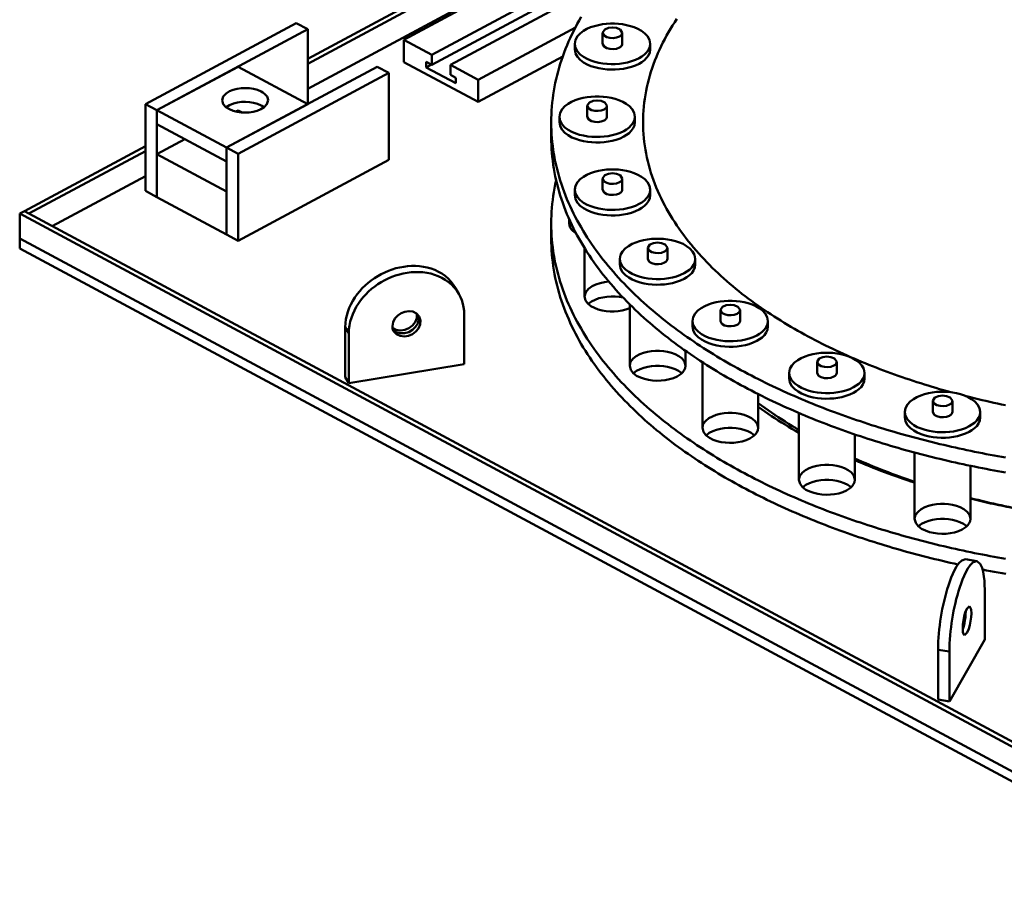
# Model space of a CAD drawing. Header units: millimetres. Extents: x 0 to 841, y 0 to 594.
# Tile 16 of 32: x 228 to 279, y 284 to 329. Entities that reach past the tile are written whole.
import ezdxf

# ---------------------------------------------------------------- set-up
doc = ezdxf.new("R2010")
doc.units = ezdxf.units.MM
doc.layers.add('VIS', color=7, linetype='CONTINUOUS', lineweight=50)

msp = doc.modelspace()

# ---------------------------------------------------------------- linework, layer by layer
at = {"layer": 'VIS'}
for points in [[(243.38, 326.953), (277.598, 345.324)], [(243.38, 326.695), (277.598, 345.066)], [(243.38, 325.404), (277.598, 343.775)], [(248.369, 327.939), (272.97, 341.147)], [(249.811, 327.164), (260.916, 333.126)], [(249.811, 326.648), (259.709, 331.962)], [(250.773, 326.648), (258.846, 330.982)], [(234.966, 324.615), (242.779, 328.81)], [(243.38, 328.487), (242.779, 328.81)], [(257.554, 329.127), (257.452, 328.949), (257.353, 328.77), (257.257, 328.589), (257.164, 328.406), (257.073, 328.222), (256.986, 328.036), (256.902, 327.849), (256.822, 327.661), (256.745, 327.471), (256.671, 327.28), (256.601, 327.087), (256.534, 326.893), (256.471, 326.698), (256.411, 326.502), (256.356, 326.305), (256.304, 326.106), (256.256, 325.907), (256.212, 325.707), (256.172, 325.506), (256.136, 325.304), (256.104, 325.101), (256.077, 324.898), (256.053, 324.695), (256.034, 324.491), (256.019, 324.286), (256.009, 324.081), (256.002, 323.877), (256, 323.672)], [(261.128, 327.736), (261.09, 327.941), (260.989, 328.125), (260.847, 328.278), (260.679, 328.405), (260.497, 328.508), (260.305, 328.592), (260.106, 328.659), (259.902, 328.71), (259.696, 328.747), (259.487, 328.772), (259.278, 328.784), (259.068, 328.784), (258.858, 328.772), (258.65, 328.747), (258.443, 328.71), (258.24, 328.659), (258.041, 328.592), (257.849, 328.508), (257.666, 328.405), (257.499, 328.278), (257.357, 328.125), (257.256, 327.941), (257.218, 327.736)], [(262.518, 329.032), (262.404, 328.862), (262.294, 328.69), (262.187, 328.516), (262.083, 328.34), (261.982, 328.162), (261.884, 327.982), (261.789, 327.801), (261.699, 327.617), (261.611, 327.432), (261.528, 327.246), (261.448, 327.057), (261.372, 326.867), (261.3, 326.676), (261.233, 326.483), (261.169, 326.288), (261.11, 326.093), (261.055, 325.896), (261.004, 325.697), (260.959, 325.498), (260.917, 325.298), (260.881, 325.097), (260.849, 324.894), (260.822, 324.692), (260.8, 324.488), (260.782, 324.285), (260.77, 324.08), (260.762, 323.876), (260.76, 323.672)], [(262.518, 329.032), (262.404, 328.862), (262.294, 328.69), (262.187, 328.516), (262.083, 328.34), (261.982, 328.162), (261.884, 327.982), (261.789, 327.801), (261.699, 327.617), (261.611, 327.432), (261.528, 327.246), (261.448, 327.057), (261.372, 326.867), (261.3, 326.676), (261.233, 326.483), (261.169, 326.288), (261.11, 326.093), (261.055, 325.896), (261.004, 325.697), (260.959, 325.498), (260.917, 325.298), (260.881, 325.097), (260.849, 324.894), (260.822, 324.692), (260.8, 324.488), (260.782, 324.285), (260.77, 324.08), (260.762, 323.876), (260.76, 323.672)], [(235.567, 324.292), (243.38, 328.487)], [(243.38, 324.615), (243.38, 328.487)], [(252.216, 325.874), (257.251, 328.577)], [(259.683, 328.31), (259.573, 328.479), (259.381, 328.56), (259.173, 328.584), (258.965, 328.56), (258.772, 328.479), (258.663, 328.31)], [(258.663, 328.31), (258.738, 328.166), (258.883, 328.084), (259.045, 328.045), (259.212, 328.037), (259.377, 328.059), (259.533, 328.116)], [(258.663, 328.31), (258.663, 327.736)], [(259.533, 328.116), (259.57, 328.138), (259.604, 328.164), (259.635, 328.194), (259.66, 328.228), (259.677, 328.268), (259.683, 328.31)], [(259.683, 328.31), (259.683, 327.736)], [(248.369, 326.791), (248.369, 327.939)], [(248.369, 327.939), (249.811, 327.164)], [(257.218, 327.736), (257.257, 327.527), (257.361, 327.342), (257.507, 327.187), (257.678, 327.059), (257.865, 326.956), (258.061, 326.873), (258.265, 326.807), (258.472, 326.756), (258.682, 326.72), (258.895, 326.697), (259.108, 326.687), (259.321, 326.689), (259.534, 326.705), (259.746, 326.733), (259.955, 326.774), (260.161, 326.83), (260.362, 326.903), (260.555, 326.994)], [(257.218, 327.736), (257.218, 327.449)], [(258.663, 327.736), (258.738, 327.593), (258.883, 327.511), (259.045, 327.471), (259.212, 327.463), (259.377, 327.485), (259.533, 327.542)], [(259.533, 327.542), (259.57, 327.564), (259.604, 327.59), (259.635, 327.62), (259.66, 327.655), (259.677, 327.694), (259.683, 327.736)], [(260.555, 326.994), (260.696, 327.078), (260.827, 327.177), (260.944, 327.291), (261.039, 327.424), (261.104, 327.574), (261.128, 327.736)], [(261.128, 327.736), (261.128, 327.449)], [(249.811, 327.164), (249.811, 326.648)], [(257.218, 327.449), (257.257, 327.24), (257.361, 327.055), (257.507, 326.9), (257.678, 326.773), (257.865, 326.669), (258.061, 326.586), (258.265, 326.52), (258.472, 326.469), (258.682, 326.433), (258.895, 326.41), (259.108, 326.4), (259.321, 326.403), (259.534, 326.418), (259.746, 326.446), (259.955, 326.487), (260.161, 326.544), (260.362, 326.616), (260.555, 326.707)], [(260.555, 326.707), (260.696, 326.791), (260.827, 326.89), (260.944, 327.005), (261.039, 327.137), (261.104, 327.287), (261.128, 327.449)], [(248.369, 326.791), (252.216, 324.726)], [(249.523, 326.803), (249.523, 326.516)], [(249.523, 326.803), (249.811, 326.648)], [(249.523, 326.516), (249.79, 326.66)], [(250.773, 326.648), (252.216, 325.874)], [(250.773, 326.648), (250.773, 326.132)], [(252.216, 324.726), (256.598, 327.079)], [(235.567, 324.292), (239.774, 326.551)], [(239.173, 322.356), (246.986, 326.551)], [(243.38, 324.615), (239.774, 326.551)], [(239.774, 322.033), (247.588, 326.229)], [(247.588, 326.229), (246.986, 326.551)], [(247.588, 321.725), (247.588, 326.229)], [(249.523, 326.516), (251.062, 325.69)], [(250.773, 326.132), (251.062, 325.977)], [(251.062, 325.977), (251.062, 325.69)], [(252.216, 324.726), (252.216, 325.874)], [(238.945, 324.809), (239.005, 325.01), (239.148, 325.166), (239.328, 325.278), (239.525, 325.357), (239.731, 325.41), (239.942, 325.439), (240.154, 325.447), (240.366, 325.435), (240.576, 325.402), (240.781, 325.345), (240.976, 325.26)], [(240.976, 325.26), (241.062, 325.209), (241.141, 325.149), (241.213, 325.079), (241.271, 324.999), (241.31, 324.907), (241.325, 324.809)], [(235.567, 324.292), (234.966, 324.615)], [(234.966, 320.112), (234.966, 324.615)], [(241.325, 324.809), (241.266, 324.61), (241.126, 324.455), (240.949, 324.343), (240.755, 324.263), (240.552, 324.21), (240.344, 324.18), (240.135, 324.17), (239.925, 324.18), (239.717, 324.21), (239.515, 324.263), (239.32, 324.343), (239.144, 324.455), (239.004, 324.61), (238.945, 324.809)], [(239.15, 324.45), (239.33, 324.562), (239.527, 324.641), (239.733, 324.693), (239.943, 324.722), (240.155, 324.73), (240.367, 324.718), (240.577, 324.685), (240.781, 324.628), (240.976, 324.543)], [(239.173, 322.356), (243.38, 324.615)], [(240.976, 324.543), (241.001, 324.53), (241.026, 324.515), (241.05, 324.5), (241.074, 324.484), (241.097, 324.467), (241.12, 324.45)], [(260.335, 323.958), (260.297, 324.164), (260.196, 324.347), (260.054, 324.501), (259.887, 324.627), (259.704, 324.731), (259.512, 324.814), (259.313, 324.881), (259.109, 324.932), (258.903, 324.97), (258.694, 324.994), (258.485, 325.007), (258.275, 325.007), (258.066, 324.994), (257.857, 324.97), (257.651, 324.932), (257.447, 324.881), (257.248, 324.814), (257.056, 324.731), (256.873, 324.627), (256.706, 324.501), (256.564, 324.347), (256.463, 324.164), (256.425, 323.958)], [(258.89, 324.532), (258.781, 324.702), (258.588, 324.782), (258.38, 324.806), (258.172, 324.782), (257.979, 324.702), (257.87, 324.532)], [(235.567, 319.789), (235.567, 324.292)], [(239.173, 322.356), (235.567, 324.292)], [(235.567, 323.575), (235.567, 324.292)], [(239.658, 324.223), (239.774, 324.285)], [(239.979, 324.175), (239.774, 324.285)], [(257.87, 324.532), (257.945, 324.389), (258.09, 324.307), (258.252, 324.267), (258.419, 324.259), (258.584, 324.281), (258.741, 324.338)], [(257.87, 324.532), (257.87, 323.958)], [(258.741, 324.338), (258.777, 324.36), (258.811, 324.386), (258.842, 324.416), (258.867, 324.451), (258.884, 324.49), (258.89, 324.532)], [(258.89, 324.532), (258.89, 323.958)], [(239.173, 321.639), (235.567, 323.575)], [(256, 323.672), (256.002, 323.467), (256.009, 323.263), (256.019, 323.059), (256.034, 322.855), (256.053, 322.651), (256.076, 322.448), (256.104, 322.246), (256.135, 322.044), (256.171, 321.842), (256.211, 321.642), (256.254, 321.442), (256.302, 321.243), (256.354, 321.046), (256.409, 320.849), (256.468, 320.653), (256.531, 320.459), (256.597, 320.265), (256.667, 320.073), (256.741, 319.882), (256.817, 319.693), (256.898, 319.505), (256.981, 319.318), (257.068, 319.133), (257.157, 318.95), (257.25, 318.767), (257.346, 318.587), (257.444, 318.408), (257.546, 318.23), (257.65, 318.054), (257.757, 317.88), (257.866, 317.707), (257.978, 317.536), (258.092, 317.367), (258.209, 317.199), (258.328, 317.033), (258.449, 316.868), (258.573, 316.706), (258.699, 316.544), (258.826, 316.385), (258.956, 316.227), (259.088, 316.07), (259.221, 315.916), (259.357, 315.763), (259.494, 315.611), (259.633, 315.461), (259.774, 315.313), (259.916, 315.166), (260.06, 315.021), (260.205, 314.877), (260.352, 314.735), (260.501, 314.595), (260.651, 314.456), (260.802, 314.318), (260.955, 314.182), (261.109, 314.048), (261.264, 313.915), (261.42, 313.783), (261.578, 313.653), (261.737, 313.525), (261.897, 313.397), (262.058, 313.271), (262.22, 313.147), (262.383, 313.024), (262.547, 312.902), (262.713, 312.782), (262.879, 312.663), (263.046, 312.545), (263.214, 312.429), (263.383, 312.314), (263.553, 312.2), (263.723, 312.087), (263.895, 311.976), (264.067, 311.866), (264.24, 311.757), (264.414, 311.65), (264.589, 311.544), (264.764, 311.438), (264.94, 311.335), (265.117, 311.232), (265.294, 311.13), (265.472, 311.03), (265.651, 310.931), (265.83, 310.833), (266.01, 310.736), (266.191, 310.64), (266.372, 310.545), (266.554, 310.452), (266.736, 310.359), (266.919, 310.268), (267.102, 310.177), (267.286, 310.088), (267.471, 310), (267.656, 309.913), (267.841, 309.827), (268.027, 309.741), (268.213, 309.657), (268.4, 309.574), (268.587, 309.492), (268.775, 309.411), (268.963, 309.331), (269.151, 309.252), (269.34, 309.174), (269.529, 309.097), (269.719, 309.02), (269.909, 308.945), (270.1, 308.871), (270.29, 308.797), (270.481, 308.725), (270.673, 308.653), (270.865, 308.583), (271.057, 308.513), (271.249, 308.444), (271.442, 308.376), (271.635, 308.309), (271.829, 308.243), (272.022, 308.178), (272.216, 308.113), (272.411, 308.05), (272.605, 307.987), (272.8, 307.925), (272.995, 307.864), (273.191, 307.804), (273.386, 307.745), (273.582, 307.686), (273.778, 307.629), (273.975, 307.572), (274.171, 307.516), (274.368, 307.461), (274.565, 307.407), (274.762, 307.353), (274.96, 307.3), (275.158, 307.248), (275.355, 307.197), (275.554, 307.147), (275.752, 307.097), (275.95, 307.049), (276.149, 307.001), (276.348, 306.953), (276.547, 306.907), (276.746, 306.861), (276.946, 306.816), (277.145, 306.772), (277.345, 306.729), (277.545, 306.686), (277.745, 306.644), (277.945, 306.603), (278.146, 306.563), (278.346, 306.523), (278.547, 306.484), (278.748, 306.446), (278.949, 306.408), (279.15, 306.372), (279.351, 306.336), (279.552, 306.3)], [(256, 323.672), (256, 322.897)], [(256.425, 323.958), (256.464, 323.75), (256.568, 323.564), (256.714, 323.409), (256.886, 323.282), (257.072, 323.178), (257.269, 323.095), (257.472, 323.029), (257.679, 322.979), (257.89, 322.942), (258.102, 322.919), (258.315, 322.909), (258.529, 322.912), (258.742, 322.927), (258.953, 322.955), (259.163, 322.997), (259.368, 323.053), (259.569, 323.125), (259.762, 323.216)], [(256.425, 323.958), (256.425, 323.672)], [(256.425, 323.672), (256.464, 323.463), (256.568, 323.277), (256.714, 323.122), (256.886, 322.995), (257.072, 322.891), (257.269, 322.808), (257.472, 322.742), (257.679, 322.692), (257.89, 322.655), (258.102, 322.633), (258.315, 322.623), (258.529, 322.625), (258.742, 322.64), (258.953, 322.668), (259.163, 322.71), (259.368, 322.766), (259.569, 322.838), (259.762, 322.929)], [(257.87, 323.958), (257.945, 323.815), (258.09, 323.733), (258.252, 323.693), (258.419, 323.685), (258.584, 323.707), (258.741, 323.765)], [(258.741, 323.765), (258.777, 323.787), (258.811, 323.812), (258.842, 323.842), (258.867, 323.877), (258.884, 323.916), (258.89, 323.958)], [(259.762, 323.216), (259.903, 323.3), (260.034, 323.399), (260.151, 323.514), (260.247, 323.647), (260.312, 323.797), (260.335, 323.958)], [(259.762, 322.929), (259.903, 323.014), (260.034, 323.112), (260.151, 323.227), (260.247, 323.36), (260.312, 323.51), (260.335, 323.672)], [(260.335, 323.958), (260.335, 323.672)], [(260.76, 323.672), (260.762, 323.467), (260.77, 323.263), (260.782, 323.059), (260.799, 322.856), (260.822, 322.653), (260.849, 322.451), (260.88, 322.249), (260.917, 322.048), (260.958, 321.848), (261.004, 321.649), (261.054, 321.451), (261.109, 321.254), (261.168, 321.059), (261.231, 320.865), (261.299, 320.672), (261.37, 320.481), (261.446, 320.291), (261.526, 320.103), (261.609, 319.916), (261.696, 319.732), (261.786, 319.549), (261.88, 319.367), (261.978, 319.188), (262.079, 319.01), (262.183, 318.834), (262.29, 318.661), (262.4, 318.488), (262.513, 318.318), (262.628, 318.15), (262.747, 317.984), (262.868, 317.819), (262.991, 317.657), (263.117, 317.496), (263.246, 317.337), (263.377, 317.18), (263.51, 317.025), (263.645, 316.872), (263.782, 316.721), (263.921, 316.572), (264.062, 316.424), (264.205, 316.278), (264.35, 316.134), (264.497, 315.992), (264.645, 315.852), (264.795, 315.713), (264.947, 315.577), (265.1, 315.442), (265.255, 315.308), (265.411, 315.177), (265.568, 315.047), (265.727, 314.918), (265.887, 314.791), (266.049, 314.666), (266.212, 314.543), (266.375, 314.421), (266.54, 314.301), (266.707, 314.182), (266.874, 314.065), (267.042, 313.949), (267.211, 313.835), (267.382, 313.722), (267.553, 313.611), (267.725, 313.501), (267.898, 313.393), (268.072, 313.286), (268.247, 313.181), (268.423, 313.077), (268.6, 312.974), (268.777, 312.873), (268.955, 312.773), (269.134, 312.674), (269.313, 312.577), (269.493, 312.481), (269.674, 312.386), (269.856, 312.292), (270.038, 312.2), (270.221, 312.109), (270.404, 312.02), (270.589, 311.931), (270.773, 311.844), (270.958, 311.758), (271.144, 311.673), (271.33, 311.589), (271.517, 311.507), (271.705, 311.425), (271.892, 311.345), (272.081, 311.266), (272.269, 311.188), (272.459, 311.111), (272.648, 311.036), (272.838, 310.961), (273.029, 310.888), (273.22, 310.815), (273.411, 310.744), (273.603, 310.673), (273.795, 310.604), (273.987, 310.536), (274.18, 310.469), (274.374, 310.403), (274.567, 310.337), (274.761, 310.273), (274.955, 310.21), (275.15, 310.148), (275.345, 310.087), (275.54, 310.027), (275.735, 309.968), (275.931, 309.909), (276.127, 309.852), (276.323, 309.796), (276.52, 309.741), (276.717, 309.686)], [(260.76, 323.672), (260.762, 323.467), (260.77, 323.263), (260.782, 323.059), (260.799, 322.856), (260.822, 322.653), (260.849, 322.451), (260.88, 322.249), (260.917, 322.048), (260.958, 321.848), (261.004, 321.649), (261.054, 321.451), (261.109, 321.254), (261.168, 321.059), (261.231, 320.865), (261.299, 320.672), (261.37, 320.481), (261.446, 320.291), (261.526, 320.103), (261.609, 319.916), (261.696, 319.732), (261.786, 319.549), (261.88, 319.367), (261.978, 319.188), (262.079, 319.01), (262.183, 318.834), (262.29, 318.661), (262.4, 318.488), (262.513, 318.318), (262.628, 318.15), (262.747, 317.984), (262.868, 317.819), (262.991, 317.657), (263.117, 317.496), (263.246, 317.337), (263.377, 317.18), (263.51, 317.025), (263.645, 316.872), (263.782, 316.721), (263.921, 316.572), (264.062, 316.424), (264.205, 316.278), (264.35, 316.134), (264.497, 315.992), (264.645, 315.852), (264.795, 315.713), (264.947, 315.577), (265.1, 315.442), (265.255, 315.308), (265.411, 315.177), (265.568, 315.047), (265.727, 314.918), (265.887, 314.791), (266.049, 314.666), (266.212, 314.543), (266.375, 314.421), (266.54, 314.301), (266.707, 314.182), (266.874, 314.065), (267.042, 313.949), (267.211, 313.835), (267.382, 313.722), (267.553, 313.611), (267.725, 313.501), (267.898, 313.393), (268.072, 313.286), (268.247, 313.181), (268.423, 313.077), (268.6, 312.974), (268.777, 312.873), (268.955, 312.773), (269.134, 312.674), (269.313, 312.577), (269.493, 312.481), (269.674, 312.386), (269.856, 312.292), (270.038, 312.2), (270.221, 312.109), (270.404, 312.02), (270.589, 311.931), (270.773, 311.844), (270.958, 311.758), (271.144, 311.673), (271.33, 311.589), (271.517, 311.507), (271.705, 311.425), (271.892, 311.345), (272.081, 311.266), (272.269, 311.188), (272.459, 311.111), (272.648, 311.036), (272.838, 310.961), (273.029, 310.888), (273.22, 310.815), (273.411, 310.744), (273.603, 310.673), (273.795, 310.604), (273.987, 310.536), (274.18, 310.469), (274.374, 310.403), (274.567, 310.337), (274.761, 310.273), (274.955, 310.21), (275.15, 310.148), (275.345, 310.087), (275.54, 310.027), (275.735, 309.968), (275.931, 309.909), (276.127, 309.852), (276.323, 309.796), (276.52, 309.741), (276.717, 309.686)], [(235.567, 322.026), (237.009, 322.801)], [(256, 322.897), (256.002, 322.693), (256.009, 322.488), (256.019, 322.284), (256.034, 322.08), (256.053, 321.877), (256.076, 321.674), (256.104, 321.471), (256.135, 321.269), (256.171, 321.068), (256.211, 320.867), (256.254, 320.668), (256.302, 320.469), (256.354, 320.271), (256.409, 320.074), (256.468, 319.879), (256.531, 319.684), (256.597, 319.491), (256.667, 319.299), (256.741, 319.108), (256.817, 318.919), (256.898, 318.731), (256.981, 318.544), (257.068, 318.359), (257.157, 318.175), (257.25, 317.993), (257.346, 317.812), (257.444, 317.633), (257.546, 317.456), (257.65, 317.28), (257.757, 317.106), (257.866, 316.933), (257.978, 316.762), (258.092, 316.592), (258.209, 316.425), (258.328, 316.258), (258.449, 316.094), (258.573, 315.931), (258.699, 315.77), (258.826, 315.61), (258.956, 315.452), (259.088, 315.296), (259.221, 315.141), (259.357, 314.988), (259.494, 314.837), (259.633, 314.687), (259.774, 314.538), (259.916, 314.392), (260.06, 314.247), (260.205, 314.103), (260.352, 313.961), (260.501, 313.82), (260.651, 313.681), (260.802, 313.544), (260.955, 313.408), (261.109, 313.273), (261.264, 313.14), (261.42, 313.009), (261.578, 312.879), (261.737, 312.75), (261.897, 312.623), (262.058, 312.497), (262.22, 312.372), (262.383, 312.249), (262.547, 312.128), (262.713, 312.007), (262.879, 311.888), (263.046, 311.771), (263.214, 311.654), (263.383, 311.539), (263.553, 311.425), (263.723, 311.313), (263.895, 311.202), (264.067, 311.092), (264.24, 310.983), (264.414, 310.875), (264.589, 310.769), (264.764, 310.664), (264.94, 310.56), (265.117, 310.457), (265.294, 310.356), (265.472, 310.256), (265.651, 310.156), (265.83, 310.058), (266.01, 309.961), (266.191, 309.866), (266.372, 309.771), (266.554, 309.677), (266.736, 309.585), (266.919, 309.493), (267.102, 309.403), (267.286, 309.314), (267.471, 309.225), (267.656, 309.138), (267.841, 309.052), (268.027, 308.967), (268.213, 308.883), (268.4, 308.8), (268.587, 308.718), (268.775, 308.637), (268.963, 308.557), (269.151, 308.477), (269.34, 308.399), (269.529, 308.322), (269.719, 308.246), (269.909, 308.171), (270.1, 308.096), (270.29, 308.023), (270.481, 307.95), (270.673, 307.879), (270.865, 307.808), (271.057, 307.738), (271.249, 307.67), (271.442, 307.602), (271.635, 307.535), (271.829, 307.468), (272.022, 307.403), (272.216, 307.339), (272.411, 307.275), (272.605, 307.213), (272.8, 307.151), (272.995, 307.09), (273.191, 307.03), (273.386, 306.97), (273.582, 306.912), (273.778, 306.854), (273.975, 306.798), (274.171, 306.742), (274.368, 306.686), (274.565, 306.632), (274.762, 306.579), (274.96, 306.526), (275.158, 306.474), (275.355, 306.423), (275.554, 306.372), (275.752, 306.323), (275.95, 306.274), (276.149, 306.226), (276.348, 306.179), (276.547, 306.132), (276.746, 306.087), (276.946, 306.042), (277.145, 305.998), (277.345, 305.954), (277.545, 305.912), (277.745, 305.87), (277.945, 305.829), (278.146, 305.788), (278.346, 305.748), (278.547, 305.71), (278.748, 305.671), (278.949, 305.634), (279.15, 305.597), (279.351, 305.561), (279.552, 305.526)], [(228.694, 319.068), (234.966, 322.435)], [(228.934, 318.939), (234.966, 322.177)], [(239.173, 320.09), (235.567, 322.026)], [(235.567, 319.789), (235.567, 322.026)], [(239.774, 322.033), (239.173, 322.356)], [(239.173, 317.853), (239.173, 322.356)], [(239.173, 321.639), (239.173, 322.356)], [(239.774, 317.53), (239.774, 322.033)], [(239.774, 317.53), (247.588, 321.725)], [(261.128, 320.181), (261.09, 320.386), (260.989, 320.569), (260.847, 320.723), (260.679, 320.85), (260.497, 320.953), (260.305, 321.037), (260.106, 321.103), (259.902, 321.155), (259.696, 321.192), (259.487, 321.217), (259.278, 321.229), (259.068, 321.229), (258.858, 321.217), (258.65, 321.192), (258.443, 321.155), (258.24, 321.103), (258.041, 321.037), (257.849, 320.953), (257.666, 320.85), (257.499, 320.723), (257.357, 320.569), (257.256, 320.386), (257.218, 320.181)], [(259.683, 320.754), (259.573, 320.924), (259.381, 321.004), (259.173, 321.028), (258.965, 321.004), (258.772, 320.924), (258.663, 320.754)], [(230.136, 318.293), (234.966, 320.886)], [(256.256, 320.66), (256.212, 320.459), (256.172, 320.258), (256.136, 320.056), (256.105, 319.853), (256.077, 319.65), (256.054, 319.446), (256.034, 319.242), (256.019, 319.037), (256.009, 318.833), (256.002, 318.628), (256, 318.422)], [(258.663, 320.754), (258.738, 320.611), (258.883, 320.529), (259.045, 320.489), (259.212, 320.481), (259.377, 320.504), (259.533, 320.561)], [(258.663, 320.754), (258.663, 320.181)], [(259.533, 320.561), (259.57, 320.583), (259.604, 320.608), (259.635, 320.638), (259.66, 320.673), (259.677, 320.712), (259.683, 320.754)], [(259.683, 320.754), (259.683, 320.181)], [(235.567, 319.789), (234.966, 320.112)], [(239.173, 317.853), (239.173, 320.09)], [(257.218, 320.181), (257.257, 319.972), (257.361, 319.786), (257.507, 319.631), (257.678, 319.504), (257.865, 319.401), (258.061, 319.317), (258.265, 319.251), (258.472, 319.201), (258.682, 319.165), (258.895, 319.142), (259.108, 319.132), (259.321, 319.134), (259.534, 319.149), (259.746, 319.177), (259.955, 319.219), (260.161, 319.275), (260.362, 319.348), (260.555, 319.439)], [(257.218, 320.181), (257.218, 319.894)], [(258.663, 320.181), (258.738, 320.037), (258.883, 319.955), (259.045, 319.916), (259.212, 319.908), (259.377, 319.93), (259.533, 319.987)], [(259.533, 319.987), (259.57, 320.009), (259.604, 320.035), (259.635, 320.065), (259.66, 320.099), (259.677, 320.139), (259.683, 320.181)], [(260.555, 319.439), (260.696, 319.523), (260.827, 319.621), (260.944, 319.736), (261.039, 319.869), (261.104, 320.019), (261.128, 320.181)], [(261.128, 320.181), (261.128, 319.894)], [(239.173, 317.853), (235.567, 319.789)], [(257.218, 319.894), (257.257, 319.685), (257.361, 319.5), (257.507, 319.344), (257.678, 319.217), (257.865, 319.114), (258.061, 319.03), (258.265, 318.964), (258.472, 318.914), (258.682, 318.878), (258.895, 318.855), (259.108, 318.845), (259.321, 318.847), (259.534, 318.862), (259.746, 318.89), (259.955, 318.932), (260.161, 318.988), (260.362, 319.061), (260.555, 319.152)], [(260.555, 319.152), (260.696, 319.236), (260.827, 319.334), (260.944, 319.449), (261.039, 319.582), (261.104, 319.732), (261.128, 319.894)], [(228.453, 318.939), (228.694, 319.068)], [(228.453, 317.648), (228.453, 318.939)], [(228.453, 318.939), (290, 285.895)], [(228.694, 319.068), (290.24, 286.024)], [(228.694, 319.068), (228.934, 318.939)], [(256, 318.422), (256.002, 318.218), (256.009, 318.014), (256.019, 317.81), (256.034, 317.606), (256.053, 317.402), (256.076, 317.199), (256.104, 316.997), (256.135, 316.795), (256.171, 316.593), (256.211, 316.393), (256.254, 316.193), (256.302, 315.994), (256.354, 315.796), (256.409, 315.6), (256.468, 315.404), (256.531, 315.209), (256.597, 315.016), (256.667, 314.824), (256.741, 314.633), (256.817, 314.444), (256.898, 314.256), (256.981, 314.069), (257.068, 313.884), (257.157, 313.7), (257.25, 313.518), (257.346, 313.338), (257.444, 313.159), (257.546, 312.981), (257.65, 312.805), (257.757, 312.631), (257.866, 312.458), (257.978, 312.287), (258.092, 312.118), (258.209, 311.95), (258.328, 311.784), (258.449, 311.619), (258.573, 311.456), (258.699, 311.295), (258.826, 311.136), (258.956, 310.978), (259.088, 310.821), (259.221, 310.667), (259.357, 310.513), (259.494, 310.362), (259.633, 310.212), (259.774, 310.064), (259.916, 309.917), (260.06, 309.772), (260.205, 309.628), (260.352, 309.486), (260.501, 309.346), (260.651, 309.207), (260.802, 309.069), (260.955, 308.933), (261.109, 308.799), (261.264, 308.666), (261.42, 308.534), (261.578, 308.404), (261.737, 308.275), (261.897, 308.148), (262.058, 308.022), (262.22, 307.898), (262.383, 307.775), (262.547, 307.653), (262.713, 307.533), (262.879, 307.414), (263.046, 307.296), (263.214, 307.179), (263.383, 307.064), (263.553, 306.951), (263.723, 306.838), (263.895, 306.727), (264.067, 306.617), (264.24, 306.508), (264.414, 306.401), (264.589, 306.294), (264.764, 306.189), (264.94, 306.085), (265.117, 305.983), (265.294, 305.881), (265.472, 305.781), (265.651, 305.682), (265.83, 305.584), (266.01, 305.487), (266.191, 305.391), (266.372, 305.296), (266.554, 305.203), (266.736, 305.11), (266.919, 305.019), (267.102, 304.928), (267.286, 304.839), (267.471, 304.751), (267.656, 304.664), (267.841, 304.577), (268.027, 304.492), (268.213, 304.408), (268.4, 304.325), (268.587, 304.243), (268.775, 304.162), (268.963, 304.082), (269.151, 304.003), (269.34, 303.925), (269.529, 303.847), (269.719, 303.771), (269.909, 303.696), (270.1, 303.621), (270.29, 303.548), (270.481, 303.476), (270.673, 303.404), (270.865, 303.333), (271.057, 303.264), (271.249, 303.195), (271.442, 303.127), (271.635, 303.06), (271.829, 302.994), (272.022, 302.928), (272.216, 302.864), (272.411, 302.801), (272.605, 302.738), (272.8, 302.676), (272.995, 302.615), (273.191, 302.555), (273.386, 302.496), (273.582, 302.437), (273.778, 302.38), (273.975, 302.323), (274.171, 302.267), (274.368, 302.212), (274.565, 302.157), (274.762, 302.104), (274.96, 302.051), (275.158, 301.999), (275.355, 301.948), (275.554, 301.898), (275.752, 301.848), (275.95, 301.799), (276.149, 301.751), (276.348, 301.704), (276.547, 301.658), (276.746, 301.612), (276.946, 301.567), (277.145, 301.523), (277.345, 301.48), (277.545, 301.437), (277.745, 301.395), (277.945, 301.354), (278.146, 301.313), (278.346, 301.274), (278.547, 301.235), (278.748, 301.197), (278.949, 301.159), (279.15, 301.122), (279.351, 301.086), (279.552, 301.051)], [(256, 318.422), (256, 317.648)], [(256.935, 318.646), (256.935, 318.422)], [(256.935, 318.422), (256.936, 318.449), (256.938, 318.476), (256.943, 318.502), (256.949, 318.528), (256.956, 318.554), (256.965, 318.579)], [(257.293, 317.911), (257.203, 317.972), (257.12, 318.043), (257.047, 318.123), (256.988, 318.214), (256.949, 318.315), (256.935, 318.422)], [(257.128, 318.035), (257.139, 318.045), (257.151, 318.056), (257.162, 318.066), (257.174, 318.075), (257.186, 318.085), (257.198, 318.094)], [(228.453, 317.132), (228.453, 317.648)], [(228.453, 317.648), (290, 284.604)], [(228.453, 317.648), (290, 284.604)], [(239.774, 317.53), (239.173, 317.853)], [(256, 317.648), (256.002, 317.443), (256.009, 317.237), (256.019, 317.032), (256.034, 316.827), (256.054, 316.623), (256.077, 316.419), (256.105, 316.215), (256.137, 316.013), (256.173, 315.81), (256.213, 315.609), (256.257, 315.408), (256.305, 315.209), (256.357, 315.01), (256.413, 314.812), (256.472, 314.616), (256.536, 314.42), (256.603, 314.226), (256.673, 314.033), (256.747, 313.842), (256.825, 313.652), (256.906, 313.463), (256.99, 313.276), (257.077, 313.09), (257.168, 312.905), (257.261, 312.722), (257.358, 312.541), (257.457, 312.361), (257.559, 312.183), (257.664, 312.007), (257.772, 311.832), (257.882, 311.659), (257.995, 311.487), (258.11, 311.317), (258.228, 311.149), (258.348, 310.982), (258.47, 310.817), (258.595, 310.654), (258.721, 310.492), (258.85, 310.332), (258.981, 310.174), (259.113, 310.017), (259.248, 309.862), (259.384, 309.708), (259.523, 309.556), (259.663, 309.406), (259.804, 309.257), (259.948, 309.11), (260.093, 308.965), (260.239, 308.821), (260.387, 308.679), (260.537, 308.538), (260.688, 308.399), (260.84, 308.261), (260.994, 308.125), (261.149, 307.99), (261.305, 307.857), (261.462, 307.725), (261.621, 307.594), (261.781, 307.465), (261.942, 307.338), (262.104, 307.212), (262.267, 307.087), (262.432, 306.964), (262.597, 306.842), (262.763, 306.722), (262.93, 306.602), (263.099, 306.485), (263.268, 306.368), (263.438, 306.253), (263.609, 306.139), (263.781, 306.026), (263.953, 305.915), (264.126, 305.805), (264.301, 305.696), (264.476, 305.589), (264.651, 305.482), (264.828, 305.377), (265.005, 305.273), (265.183, 305.17), (265.361, 305.069), (265.54, 304.968), (265.72, 304.869), (265.901, 304.771), (266.082, 304.674), (266.263, 304.578), (266.446, 304.484), (266.628, 304.39), (266.812, 304.298), (266.996, 304.206), (267.18, 304.116), (267.365, 304.027), (267.55, 303.938), (267.736, 303.851), (267.923, 303.765), (268.11, 303.68), (268.297, 303.596), (268.485, 303.513), (268.673, 303.431), (268.862, 303.35), (269.051, 303.27), (269.241, 303.191), (269.431, 303.113), (269.621, 303.036), (269.812, 302.96), (270.003, 302.885), (270.194, 302.81), (270.386, 302.737), (270.579, 302.665), (270.771, 302.593), (270.964, 302.523), (271.157, 302.453), (271.351, 302.385), (271.545, 302.317), (271.739, 302.25), (271.933, 302.184), (272.128, 302.119), (272.323, 302.055), (272.519, 301.991), (272.714, 301.929), (272.91, 301.867), (273.106, 301.806), (273.303, 301.746), (273.499, 301.687), (273.696, 301.629), (273.894, 301.572), (274.091, 301.515), (274.289, 301.459), (274.486, 301.404), (274.685, 301.35), (274.883, 301.297), (275.082, 301.245), (275.28, 301.193), (275.479, 301.142), (275.678, 301.092), (275.878, 301.043), (276.077, 300.994), (276.277, 300.946), (276.477, 300.899), (276.677, 300.853), (276.877, 300.808), (277.078, 300.763)], [(263.466, 316.593), (263.429, 316.798), (263.328, 316.981), (263.185, 317.135), (263.018, 317.261), (262.836, 317.365), (262.643, 317.448), (262.444, 317.515), (262.241, 317.566), (262.034, 317.604), (261.826, 317.628), (261.616, 317.641), (261.406, 317.641), (261.197, 317.628), (260.989, 317.604), (260.782, 317.566), (260.579, 317.515), (260.38, 317.448), (260.187, 317.365), (260.005, 317.261), (259.837, 317.135), (259.695, 316.981), (259.594, 316.798), (259.556, 316.593)], [(262.021, 317.166), (261.912, 317.336), (261.719, 317.416), (261.511, 317.44), (261.303, 317.416), (261.111, 317.336), (261.001, 317.166)], [(228.453, 317.132), (290, 284.088)], [(257.728, 317.152), (257.728, 314.645)], [(261.001, 317.166), (261.077, 317.023), (261.221, 316.941), (261.383, 316.901), (261.55, 316.893), (261.716, 316.915), (261.872, 316.973)], [(261.001, 317.166), (261.001, 316.593)], [(261.872, 316.973), (261.909, 316.995), (261.943, 317.02), (261.973, 317.05), (261.998, 317.085), (262.015, 317.124), (262.021, 317.166)], [(262.021, 317.166), (262.021, 316.593)], [(259.556, 316.593), (259.595, 316.384), (259.7, 316.198), (259.846, 316.043), (260.017, 315.916), (260.204, 315.812), (260.4, 315.729), (260.603, 315.663), (260.811, 315.613), (261.021, 315.576), (261.233, 315.554), (261.446, 315.543), (261.66, 315.546), (261.873, 315.561), (262.085, 315.589), (262.294, 315.631), (262.5, 315.687), (262.701, 315.759), (262.894, 315.85)], [(259.556, 316.593), (259.556, 316.306)], [(261.001, 316.593), (261.077, 316.449), (261.221, 316.367), (261.383, 316.327), (261.55, 316.319), (261.716, 316.342), (261.872, 316.399)], [(261.872, 316.399), (261.909, 316.421), (261.943, 316.447), (261.973, 316.477), (261.998, 316.511), (262.015, 316.55), (262.021, 316.593)], [(262.894, 315.85), (263.034, 315.934), (263.165, 316.033), (263.282, 316.148), (263.378, 316.281), (263.443, 316.431), (263.466, 316.593)], [(263.466, 316.593), (263.466, 316.306)], [(245.328, 313.053), (245.336, 313.258), (245.363, 313.462), (245.405, 313.663), (245.462, 313.859), (245.534, 314.052), (245.619, 314.238), (245.717, 314.419), (245.825, 314.593), (245.944, 314.76), (246.073, 314.92), (246.211, 315.071), (246.357, 315.215), (246.511, 315.351), (246.672, 315.478), (246.84, 315.596), (247.014, 315.705), (247.193, 315.805), (247.377, 315.895), (247.566, 315.976), (247.759, 316.046), (247.955, 316.105), (248.154, 316.153), (248.356, 316.19), (248.56, 316.215), (248.765, 316.228), (248.97, 316.228), (249.174, 316.215), (249.378, 316.187), (249.579, 316.146), (249.776, 316.089), (249.968, 316.018), (250.154, 315.931), (250.331, 315.828), (250.499, 315.71), (250.655, 315.577), (250.797, 315.429), (250.925, 315.268), (251.035, 315.096)], [(245.507, 312.739), (245.516, 312.944), (245.542, 313.148), (245.584, 313.348), (245.642, 313.545), (245.714, 313.737), (245.799, 313.924), (245.896, 314.105), (246.004, 314.279), (246.124, 314.446), (246.252, 314.605), (246.39, 314.757), (246.537, 314.901), (246.691, 315.037), (246.852, 315.164), (247.019, 315.282), (247.193, 315.391), (247.372, 315.491), (247.556, 315.581), (247.745, 315.662), (247.938, 315.732), (248.134, 315.791), (248.334, 315.839), (248.536, 315.876), (248.739, 315.901), (248.944, 315.914), (249.149, 315.914), (249.354, 315.901), (249.557, 315.873), (249.758, 315.832), (249.955, 315.775), (250.147, 315.704), (250.333, 315.617), (250.511, 315.514), (250.678, 315.396), (250.834, 315.263), (250.977, 315.115), (251.104, 314.954), (251.214, 314.781)], [(259.556, 316.306), (259.595, 316.097), (259.7, 315.911), (259.846, 315.756), (260.017, 315.629), (260.204, 315.525), (260.4, 315.442), (260.603, 315.376), (260.811, 315.326), (261.021, 315.29), (261.233, 315.267), (261.446, 315.257), (261.66, 315.259), (261.873, 315.274), (262.085, 315.302), (262.294, 315.344), (262.5, 315.4), (262.701, 315.473), (262.894, 315.563)], [(262.894, 315.563), (263.034, 315.648), (263.165, 315.746), (263.282, 315.861), (263.378, 315.994), (263.443, 316.144), (263.466, 316.306)], [(257.728, 314.645), (257.786, 314.863), (257.929, 315.04), (258.114, 315.173), (258.32, 315.271), (258.538, 315.342), (258.761, 315.388), (258.988, 315.414)], [(251.035, 315.096), (251.214, 314.781)], [(251.214, 314.781), (251.298, 314.618), (251.367, 314.447), (251.421, 314.27), (251.459, 314.09), (251.481, 313.907), (251.488, 313.723)], [(260.066, 314.035), (259.871, 313.965), (259.669, 313.916), (259.464, 313.885), (259.257, 313.87), (259.05, 313.872), (258.843, 313.889), (258.638, 313.924), (258.437, 313.977), (258.244, 314.051), (258.061, 314.149), (257.899, 314.278), (257.777, 314.445), (257.728, 314.645)], [(257.921, 314.257), (258.089, 314.384), (258.277, 314.479), (258.476, 314.55), (258.681, 314.6), (258.889, 314.631), (259.099, 314.645), (259.31, 314.643), (259.52, 314.623), (259.728, 314.587)], [(267.233, 313.374), (267.196, 313.579), (267.095, 313.762), (266.952, 313.916), (266.785, 314.042), (266.603, 314.146), (266.41, 314.23), (266.211, 314.296), (266.008, 314.348), (265.801, 314.385), (265.593, 314.41), (265.383, 314.422), (265.174, 314.422), (264.964, 314.41), (264.756, 314.385), (264.549, 314.348), (264.346, 314.296), (264.147, 314.23), (263.954, 314.146), (263.772, 314.042), (263.605, 313.916), (263.462, 313.762), (263.361, 313.579), (263.323, 313.374)], [(247.766, 313.111), (247.803, 313.319), (247.901, 313.506), (248.043, 313.662), (248.217, 313.781), (248.414, 313.859), (248.623, 313.888), (248.833, 313.86), (249.022, 313.767), (249.162, 313.61)], [(260.066, 314.24), (260.066, 311.056)], [(265.788, 313.947), (265.679, 314.117), (265.487, 314.197), (265.278, 314.221), (265.07, 314.197), (264.878, 314.117), (264.768, 313.947)], [(264.768, 313.947), (264.844, 313.804), (264.989, 313.722), (265.151, 313.682), (265.317, 313.674), (265.483, 313.696), (265.639, 313.754)], [(264.768, 313.947), (264.768, 313.374)], [(265.639, 313.754), (265.676, 313.776), (265.71, 313.801), (265.74, 313.831), (265.765, 313.866), (265.782, 313.905), (265.788, 313.947)], [(265.788, 313.947), (265.788, 313.374)], [(247.773, 313.026), (247.971, 312.92), (248.194, 312.889), (248.416, 312.922), (248.624, 313.009), (248.805, 313.144), (248.947, 313.319), (249.033, 313.527), (249.043, 313.751)], [(249.11, 313.685), (249.138, 313.466), (249.084, 313.253), (248.967, 313.065), (248.807, 312.913), (248.615, 312.803), (248.402, 312.742), (248.181, 312.737), (247.969, 312.8), (247.796, 312.935)], [(249.162, 313.61), (249.227, 313.404), (249.206, 313.189), (249.118, 312.991), (248.978, 312.824), (248.803, 312.695), (248.604, 312.61), (248.389, 312.575), (248.174, 312.599), (247.978, 312.692), (247.833, 312.852)], [(251.488, 313.723), (251.488, 311.142)], [(263.323, 313.374), (263.363, 313.165), (263.467, 312.979), (263.613, 312.824), (263.784, 312.697), (263.971, 312.593), (264.167, 312.51), (264.37, 312.444), (264.578, 312.394), (264.788, 312.358), (265, 312.335), (265.214, 312.325), (265.427, 312.327), (265.64, 312.342), (265.852, 312.37), (266.061, 312.412), (266.267, 312.468), (266.468, 312.541), (266.661, 312.631)], [(263.323, 313.374), (263.323, 313.087)], [(264.768, 313.374), (264.844, 313.23), (264.989, 313.148), (265.151, 313.109), (265.317, 313.101), (265.483, 313.123), (265.639, 313.18)], [(265.639, 313.18), (265.676, 313.202), (265.71, 313.228), (265.74, 313.258), (265.765, 313.292), (265.782, 313.331), (265.788, 313.374)], [(266.661, 312.631), (266.802, 312.716), (266.933, 312.814), (267.049, 312.929), (267.145, 313.062), (267.21, 313.212), (267.233, 313.374)], [(267.233, 313.374), (267.233, 313.087)], [(245.328, 310.472), (245.328, 313.053)], [(245.507, 312.739), (245.328, 313.053)], [(247.833, 312.852), (247.813, 312.892), (247.796, 312.934), (247.783, 312.977), (247.773, 313.021), (247.768, 313.066), (247.766, 313.111)], [(263.323, 313.087), (263.363, 312.878), (263.467, 312.692), (263.613, 312.537), (263.784, 312.41), (263.971, 312.307), (264.167, 312.223), (264.37, 312.157), (264.578, 312.107), (264.788, 312.071), (265, 312.048), (265.214, 312.038), (265.427, 312.04), (265.64, 312.055), (265.852, 312.083), (266.061, 312.125), (266.267, 312.181), (266.468, 312.254), (266.661, 312.345)], [(266.661, 312.345), (266.802, 312.429), (266.933, 312.527), (267.049, 312.642), (267.145, 312.775), (267.21, 312.925), (267.233, 313.087)], [(245.507, 310.158), (245.507, 312.739)], [(260.066, 311.056), (260.116, 311.258), (260.241, 311.426), (260.405, 311.556), (260.59, 311.654), (260.787, 311.728), (260.99, 311.78), (261.197, 311.814), (261.406, 311.83), (261.616, 311.83), (261.825, 311.814), (262.033, 311.78), (262.236, 311.728), (262.432, 311.654), (262.617, 311.556), (262.782, 311.426), (262.907, 311.258), (262.956, 311.056)], [(262.956, 311.833), (262.956, 311.056)], [(272.24, 310.686), (272.202, 310.891), (272.101, 311.074), (271.959, 311.228), (271.792, 311.354), (271.609, 311.458), (271.417, 311.541), (271.218, 311.608), (271.015, 311.659), (270.808, 311.697), (270.6, 311.722), (270.39, 311.734), (270.18, 311.734), (269.971, 311.722), (269.762, 311.697), (269.556, 311.659), (269.352, 311.608), (269.154, 311.541), (268.961, 311.458), (268.779, 311.354), (268.611, 311.228), (268.469, 311.074), (268.368, 310.891), (268.33, 310.686)], [(270.795, 311.259), (270.686, 311.429), (270.493, 311.509), (270.285, 311.533), (270.077, 311.509), (269.885, 311.429), (269.775, 311.259)], [(251.488, 311.142), (245.507, 310.158)], [(262.533, 310.508), (262.334, 310.419), (262.125, 310.354), (261.911, 310.311), (261.694, 310.287), (261.476, 310.281), (261.257, 310.293), (261.041, 310.323), (260.828, 310.373), (260.622, 310.445), (260.427, 310.543), (260.253, 310.675), (260.12, 310.847), (260.066, 311.056)], [(260.259, 310.669), (260.424, 310.793), (260.607, 310.887), (260.8, 310.957), (261, 311.008), (261.203, 311.04), (261.408, 311.056), (261.614, 311.056), (261.82, 311.04), (262.023, 311.008), (262.223, 310.957), (262.416, 310.887), (262.599, 310.793), (262.763, 310.669)], [(262.956, 311.056), (262.939, 310.937), (262.891, 310.826), (262.82, 310.728), (262.734, 310.643), (262.637, 310.57), (262.533, 310.508)], [(263.833, 311.241), (263.833, 307.838)], [(269.775, 311.259), (269.851, 311.116), (269.995, 311.034), (270.157, 310.994), (270.324, 310.986), (270.489, 311.008), (270.646, 311.066)], [(269.775, 311.259), (269.775, 310.686)], [(270.646, 311.066), (270.683, 311.088), (270.717, 311.113), (270.747, 311.143), (270.772, 311.178), (270.789, 311.217), (270.795, 311.259)], [(270.795, 311.259), (270.795, 310.686)], [(245.507, 310.158), (245.328, 310.472)], [(268.33, 310.686), (268.369, 310.477), (268.473, 310.291), (268.62, 310.136), (268.791, 310.009), (268.977, 309.905), (269.174, 309.822), (269.377, 309.756), (269.584, 309.706), (269.795, 309.669), (270.007, 309.647), (270.22, 309.636), (270.434, 309.639), (270.647, 309.654), (270.858, 309.682), (271.068, 309.724), (271.274, 309.78), (271.475, 309.852), (271.668, 309.943)], [(268.33, 310.686), (268.33, 310.399)], [(268.33, 310.399), (268.369, 310.19), (268.473, 310.004), (268.62, 309.849), (268.791, 309.722), (268.977, 309.619), (269.174, 309.535), (269.377, 309.469), (269.584, 309.419), (269.795, 309.383), (270.007, 309.36), (270.22, 309.35), (270.434, 309.352), (270.647, 309.367), (270.858, 309.395), (271.068, 309.437), (271.274, 309.493), (271.475, 309.566), (271.668, 309.657)], [(269.775, 310.686), (269.851, 310.542), (269.995, 310.46), (270.157, 310.42), (270.324, 310.413), (270.489, 310.435), (270.646, 310.492)], [(270.646, 310.492), (270.683, 310.514), (270.717, 310.54), (270.747, 310.57), (270.772, 310.604), (270.789, 310.643), (270.795, 310.686)], [(271.668, 309.943), (271.808, 310.027), (271.939, 310.126), (272.056, 310.241), (272.152, 310.374), (272.217, 310.524), (272.24, 310.686)], [(271.668, 309.657), (271.808, 309.741), (271.939, 309.839), (272.056, 309.954), (272.152, 310.087), (272.217, 310.237), (272.24, 310.399)], [(272.24, 310.686), (272.24, 310.399)], [(266.723, 309.591), (266.723, 307.838)], [(278.236, 308.663), (278.198, 308.868), (278.097, 309.051), (277.954, 309.205), (277.787, 309.332), (277.605, 309.435), (277.412, 309.519), (277.213, 309.585), (277.01, 309.637), (276.803, 309.674), (276.595, 309.699), (276.386, 309.711), (276.176, 309.711), (275.966, 309.699), (275.758, 309.674), (275.551, 309.637), (275.348, 309.585), (275.149, 309.519), (274.956, 309.435), (274.774, 309.332), (274.607, 309.205), (274.464, 309.051), (274.363, 308.868), (274.326, 308.663)], [(276.791, 309.237), (276.681, 309.406), (276.489, 309.487), (276.281, 309.51), (276.073, 309.487), (275.88, 309.406), (275.771, 309.237)], [(275.771, 309.237), (275.846, 309.093), (275.991, 309.011), (276.153, 308.972), (276.319, 308.964), (276.485, 308.986), (276.641, 309.043)], [(275.771, 309.237), (275.771, 308.663)], [(276.641, 309.043), (276.678, 309.065), (276.712, 309.091), (276.743, 309.121), (276.768, 309.155), (276.785, 309.194), (276.791, 309.237)], [(276.791, 309.237), (276.791, 308.663)], [(277.521, 309.474), (277.723, 309.424), (277.924, 309.374), (278.126, 309.326), (278.328, 309.278), (278.53, 309.231), (278.732, 309.185), (278.935, 309.14), (279.137, 309.096), (279.34, 309.053), (279.543, 309.011)], [(277.521, 309.474), (277.723, 309.424), (277.924, 309.374), (278.126, 309.326), (278.328, 309.278), (278.53, 309.231), (278.732, 309.185), (278.935, 309.14), (279.137, 309.096), (279.34, 309.053), (279.543, 309.011)], [(266.723, 309.127), (266.894, 309.002), (267.065, 308.878), (267.238, 308.755), (267.412, 308.634), (267.586, 308.515), (267.763, 308.398), (267.94, 308.282), (268.118, 308.168), (268.297, 308.055), (268.477, 307.944), (268.658, 307.835), (268.84, 307.727)], [(266.723, 308.921), (266.894, 308.801), (267.066, 308.684), (267.24, 308.567), (267.414, 308.452), (267.589, 308.339), (267.765, 308.227), (267.942, 308.117), (268.12, 308.008), (268.299, 307.901), (268.478, 307.795), (268.659, 307.691), (268.84, 307.588)], [(263.833, 307.838), (263.883, 308.04), (264.008, 308.207), (264.173, 308.337), (264.358, 308.435), (264.554, 308.509), (264.757, 308.561), (264.964, 308.595), (265.174, 308.611), (265.383, 308.611), (265.593, 308.595), (265.8, 308.561), (266.003, 308.509), (266.199, 308.435), (266.384, 308.337), (266.549, 308.207), (266.674, 308.04), (266.723, 307.838)], [(268.84, 308.609), (268.84, 305.15)], [(274.326, 308.663), (274.365, 308.454), (274.469, 308.269), (274.615, 308.113), (274.786, 307.986), (274.973, 307.883), (275.169, 307.799), (275.372, 307.734), (275.58, 307.683), (275.79, 307.647), (276.002, 307.624), (276.216, 307.614), (276.429, 307.616), (276.642, 307.631), (276.854, 307.659), (277.063, 307.701), (277.269, 307.757), (277.47, 307.83), (277.663, 307.921)], [(274.326, 308.663), (274.326, 308.376)], [(274.326, 308.376), (274.365, 308.167), (274.469, 307.982), (274.615, 307.827), (274.786, 307.699), (274.973, 307.596), (275.169, 307.513), (275.372, 307.447), (275.58, 307.396), (275.79, 307.36), (276.002, 307.337), (276.216, 307.327), (276.429, 307.33), (276.642, 307.345), (276.854, 307.373), (277.063, 307.414), (277.269, 307.471), (277.47, 307.543), (277.663, 307.634)], [(275.771, 308.663), (275.846, 308.52), (275.991, 308.438), (276.153, 308.398), (276.319, 308.39), (276.485, 308.412), (276.641, 308.469)], [(276.641, 308.469), (276.678, 308.491), (276.712, 308.517), (276.743, 308.547), (276.768, 308.582), (276.785, 308.621), (276.791, 308.663)], [(277.663, 307.921), (277.804, 308.005), (277.935, 308.103), (278.051, 308.218), (278.147, 308.351), (278.212, 308.501), (278.236, 308.663)], [(277.663, 307.634), (277.804, 307.718), (277.935, 307.817), (278.051, 307.931), (278.147, 308.064), (278.212, 308.214), (278.236, 308.376)], [(278.236, 308.663), (278.236, 308.376)], [(266.3, 307.289), (266.101, 307.2), (265.892, 307.135), (265.678, 307.092), (265.461, 307.068), (265.243, 307.062), (265.025, 307.074), (264.808, 307.104), (264.595, 307.154), (264.389, 307.226), (264.195, 307.325), (264.02, 307.456), (263.887, 307.628), (263.833, 307.838)], [(264.026, 307.45), (264.191, 307.574), (264.374, 307.668), (264.567, 307.738), (264.767, 307.789), (264.97, 307.821), (265.176, 307.837), (265.381, 307.837), (265.587, 307.821), (265.79, 307.789), (265.99, 307.738), (266.183, 307.668), (266.366, 307.574), (266.531, 307.45)], [(266.723, 307.838), (266.706, 307.718), (266.658, 307.607), (266.587, 307.509), (266.501, 307.424), (266.404, 307.351), (266.3, 307.289)], [(271.73, 307.502), (271.73, 305.15)], [(271.73, 306.25), (271.921, 306.166), (272.112, 306.083), (272.303, 306.002), (272.496, 305.922), (272.688, 305.842), (272.881, 305.765), (273.075, 305.688), (273.269, 305.612), (273.463, 305.538), (273.658, 305.465), (273.853, 305.393), (274.049, 305.322), (274.245, 305.252), (274.442, 305.183), (274.638, 305.115), (274.836, 305.049)], [(274.836, 306.559), (274.836, 303.127)], [(268.84, 305.15), (268.89, 305.351), (269.015, 305.519), (269.179, 305.649), (269.364, 305.747), (269.561, 305.821), (269.764, 305.873), (269.971, 305.907), (270.18, 305.923), (270.39, 305.923), (270.599, 305.907), (270.806, 305.873), (271.01, 305.821), (271.206, 305.747), (271.391, 305.649), (271.556, 305.519), (271.68, 305.351), (271.73, 305.15)], [(271.73, 306.165), (271.921, 306.084), (272.112, 306.004), (272.304, 305.925), (272.496, 305.847), (272.689, 305.77), (272.882, 305.695), (273.076, 305.621), (273.27, 305.547), (273.464, 305.475), (273.659, 305.404), (273.854, 305.334), (274.05, 305.265), (274.246, 305.197), (274.442, 305.13), (274.639, 305.065), (274.836, 305)], [(277.726, 305.874), (277.726, 303.127)], [(271.307, 304.601), (271.108, 304.512), (270.899, 304.447), (270.685, 304.404), (270.468, 304.38), (270.249, 304.374), (270.031, 304.386), (269.815, 304.416), (269.602, 304.466), (269.396, 304.538), (269.201, 304.637), (269.027, 304.768), (268.894, 304.94), (268.84, 305.15)], [(269.033, 304.762), (269.198, 304.886), (269.381, 304.98), (269.574, 305.05), (269.774, 305.101), (269.977, 305.133), (270.182, 305.149), (270.388, 305.149), (270.594, 305.133), (270.797, 305.101), (270.997, 305.05), (271.19, 304.98), (271.373, 304.886), (271.537, 304.762)], [(271.73, 305.15), (271.713, 305.03), (271.665, 304.919), (271.594, 304.821), (271.508, 304.736), (271.411, 304.663), (271.307, 304.601)], [(277.726, 304.201), (277.923, 304.151), (278.122, 304.102), (278.32, 304.054), (278.518, 304.007), (278.717, 303.961), (278.916, 303.916), (279.115, 303.871), (279.315, 303.828), (279.514, 303.785), (279.714, 303.743), (279.914, 303.703), (280.114, 303.663), (280.314, 303.624), (280.514, 303.586), (280.715, 303.548), (280.916, 303.512), (281.117, 303.476), (281.318, 303.441), (281.519, 303.407)], [(277.726, 304.174), (277.935, 304.122), (278.144, 304.072), (278.353, 304.023), (278.563, 303.974), (278.773, 303.927), (278.983, 303.881), (279.193, 303.835), (279.404, 303.791), (279.614, 303.747), (279.825, 303.705), (280.036, 303.663), (280.248, 303.622), (280.459, 303.583), (280.671, 303.544), (280.882, 303.506), (281.094, 303.469), (281.307, 303.433), (281.519, 303.398)], [(274.836, 303.127), (274.885, 303.329), (275.01, 303.497), (275.175, 303.626), (275.36, 303.725), (275.556, 303.798), (275.759, 303.851), (275.966, 303.884), (276.176, 303.901), (276.386, 303.901), (276.595, 303.884), (276.802, 303.851), (277.005, 303.798), (277.201, 303.725), (277.387, 303.626), (277.551, 303.497), (277.676, 303.329), (277.726, 303.127)], [(277.302, 302.578), (277.103, 302.489), (276.894, 302.425), (276.68, 302.381), (276.463, 302.357), (276.245, 302.351), (276.027, 302.363), (275.81, 302.393), (275.598, 302.443), (275.391, 302.515), (275.197, 302.614), (275.023, 302.745), (274.889, 302.917), (274.836, 303.127)], [(275.028, 302.74), (275.193, 302.863), (275.376, 302.957), (275.569, 303.028), (275.769, 303.078), (275.972, 303.11), (276.178, 303.126), (276.384, 303.126), (276.589, 303.11), (276.792, 303.078), (276.992, 303.028), (277.185, 302.957), (277.368, 302.863), (277.533, 302.74)], [(277.726, 303.127), (277.708, 303.007), (277.66, 302.896), (277.59, 302.798), (277.503, 302.713), (277.406, 302.641), (277.302, 302.578)], [(276.049, 296.341), (276.052, 296.553), (276.06, 296.765), (276.073, 296.977), (276.09, 297.188), (276.111, 297.399), (276.135, 297.61), (276.164, 297.82), (276.196, 298.03), (276.231, 298.239), (276.27, 298.447), (276.313, 298.655), (276.359, 298.862), (276.409, 299.068), (276.463, 299.273), (276.521, 299.477), (276.584, 299.68), (276.653, 299.88), (276.728, 300.079), (276.81, 300.274), (276.901, 300.466), (277.004, 300.651), (277.125, 300.825), (277.275, 300.974), (277.473, 301.034)], [(276.634, 296.245), (276.637, 296.457), (276.645, 296.669), (276.658, 296.881), (276.675, 297.092), (276.696, 297.303), (276.72, 297.514), (276.749, 297.724), (276.781, 297.934), (276.816, 298.143), (276.855, 298.351), (276.898, 298.559), (276.944, 298.766), (276.994, 298.972), (277.048, 299.177), (277.106, 299.381), (277.17, 299.583), (277.238, 299.784), (277.313, 299.983), (277.395, 300.178), (277.486, 300.37), (277.589, 300.555), (277.71, 300.729), (277.861, 300.877), (278.058, 300.937)], [(277.473, 301.034), (278.058, 300.937)], [(278.058, 300.937), (278.236, 300.802), (278.333, 300.594), (278.391, 300.372), (278.428, 300.145), (278.451, 299.916), (278.463, 299.687), (278.467, 299.457)], [(278.363, 300.496), (278.563, 300.457), (278.764, 300.419), (278.965, 300.382), (279.166, 300.345), (279.367, 300.309), (279.568, 300.274)], [(278.467, 299.457), (278.467, 296.875)], [(277.326, 297.458), (277.336, 297.665), (277.362, 297.871), (277.402, 298.075), (277.457, 298.275), (277.535, 298.467), (277.675, 298.606)], [(277.675, 298.606), (277.762, 298.432), (277.775, 298.228), (277.763, 298.023), (277.737, 297.82), (277.697, 297.619), (277.642, 297.422), (277.565, 297.232), (277.426, 297.096)], [(277.481, 298.343), (277.479, 298.184), (277.466, 298.026), (277.444, 297.868), (277.415, 297.712), (277.376, 297.558), (277.327, 297.406)], [(277.426, 297.096), (277.378, 297.137), (277.354, 297.198), (277.34, 297.262), (277.332, 297.327), (277.328, 297.392), (277.326, 297.458)], [(278.467, 296.875), (276.634, 293.663)], [(276.049, 293.76), (276.049, 296.341)], [(276.634, 296.245), (276.049, 296.341)], [(276.634, 293.663), (276.634, 296.245)], [(276.634, 293.663), (276.049, 293.76)]]:
    msp.add_lwpolyline(points, dxfattribs=at)

doc.saveas('drawing.dxf')
